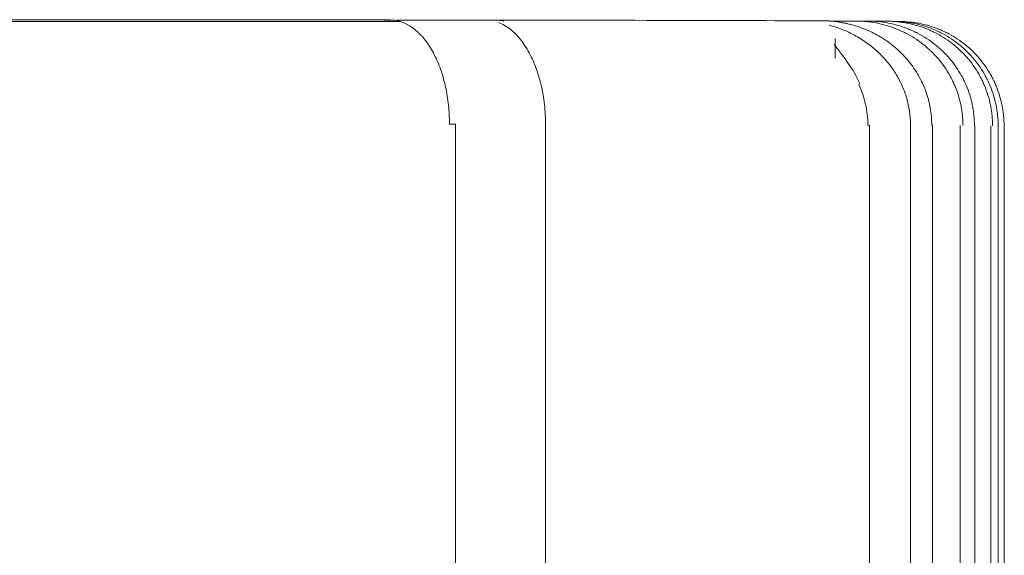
# Model space of a CAD drawing. Header units: millimetres. Extents: x 25069 to 61396, y 8621 to 21558.
# Tile 153 of 256: x 35892 to 35967, y 11559 to 11600. Entities that reach past the tile are written whole.
import ezdxf

# ---------------------------------------------------------------- set-up
doc = ezdxf.new("R2010")
doc.units = ezdxf.units.MM
doc.layers.add('10', color=7, linetype='Continuous')

msp = doc.modelspace()

# ---------------------------------------------------------------- linework, layer by layer
at = {"layer": '10', "color": 7, "linetype": 'Continuous', "lineweight": 13}
for p, q in [((35874.786, 11600.076), (35921.04, 11600.076)), ((35920.369, 11600.194), (35919.782, 11600.194)), ((35953.898, 11599.792), (35953.908, 11599.786)), ((35954.318, 11597.266), (35954.318, 11598.778)), ((35932.157, 11592.199), (35932.157, 11534.199)), ((35960.089, 11521.115), (35960.089, 11592.137)), ((35963.902, 11520.086), (35963.902, 11592.118)), ((35966.245, 11519.45), (35966.244, 11592.099))]:
    msp.add_line(p, q, dxfattribs=at)
at = {"layer": '10', "color": 7, "linetype": 'Continuous', "lineweight": 18}
for p, q in [((35955.868, 11600.116), (35955.315, 11600.116)), ((35957.255, 11600.098), (35958.304, 11600.098)), ((35925.261, 11534.209), (35925.261, 11592.207)), ((35956.939, 11522.01), (35956.939, 11592.148)), ((35961.774, 11520.694), (35961.774, 11592.129)), ((35965.005, 11519.81), (35965.004, 11592.111)), ((35966.803, 11592.092), (35966.797, 11592.092)), ((35966.803, 11519.311), (35966.803, 11592.092)), ((35967.253, 11592.079), (35967.253, 11519.179)), ((35967.27, 11519.214), (35967.27, 11592.076))]:
    msp.add_line(p, q, dxfattribs=at)
for centre, major_axis, start_param, end_param in [((35874.769, 11600.076), (-84.5, 0), 4.143462, 4.7122), ((35924.783, 11600.194), (5, 0), 3.784496, 5.484036), ((35874.769, 11600.076), (-84.5, 0), 3.508668, 4.026797), ((35955.316, 11600.12), (2, 0), 3.958218, 4.7122), ((35874.769, 11600.076), (-84.5, 0), 3.383404, 3.426308), ((35874.769, 11600.076), (-84.5, 0), 3.251091, 3.29287), ((35924.261, 11592.207), (-1, 0), 3.141546, 4.140899), ((35955.939, 11592.148), (-1, 0), 3.141587, 3.62137), ((35960.774, 11592.129), (-1, 0), 3.141722, 3.489948), ((35964.004, 11592.111), (-1, 0), 3.141568, 3.364563)]:
    msp.add_ellipse(centre, major_axis=major_axis, ratio=0.001711, start_param=start_param, end_param=end_param, dxfattribs=at)
for points, knots in [([(35920.747, 11600.149), (35920.663, 11600.166), (35920.583, 11600.178), (35920.431, 11600.194), (35920.359, 11600.198), (35920.292, 11600.198)], [0, 0, 0, 0, 0.5, 0.5, 1, 1, 1, 1]), ([(35924.801, 11592.209), (35924.801, 11592.332), (35924.8, 11592.454), (35924.795, 11592.638), (35924.793, 11592.699), (35924.788, 11592.822), (35924.785, 11592.883), (35924.769, 11593.186), (35924.731, 11593.668), (35924.669, 11594.139), (35924.594, 11594.605), (35924.551, 11594.836), (35924.488, 11595.121), (35924.476, 11595.178), (35924.449, 11595.292), (35924.435, 11595.348), (35924.394, 11595.516), (35924.364, 11595.627), (35924.273, 11595.954), (35924.139, 11596.379), (35923.985, 11596.78), (35923.82, 11597.169), (35923.732, 11597.358), (35923.546, 11597.723), (35923.448, 11597.897), (35923.246, 11598.227), (35923.035, 11598.54), (35922.81, 11598.818), (35922.634, 11599.014), (35922.575, 11599.077), (35922.484, 11599.168), (35922.454, 11599.198), (35922.392, 11599.257), (35922.361, 11599.285), (35922.207, 11599.425), (35922.081, 11599.526), (35921.825, 11599.707), (35921.695, 11599.787), (35921.431, 11599.927), (35921.297, 11599.987), (35921.127, 11600.048), (35921.092, 11600.059), (35921.024, 11600.081), (35920.989, 11600.091), (35920.886, 11600.12), (35920.817, 11600.136), (35920.747, 11600.149)], [0, 0, 0, 0, 0.03125, 0.03125, 0.046875, 0.046875, 0.0625, 0.0625, 0.125, 0.1875, 0.1875, 0.25, 0.25, 0.265625, 0.265625, 0.28125, 0.28125, 0.3125, 0.3125, 0.375, 0.4375, 0.4375, 0.5, 0.5, 0.5625, 0.5625, 0.625, 0.6875, 0.6875, 0.71875, 0.71875, 0.734375, 0.734375, 0.75, 0.75, 0.8125, 0.8125, 0.875, 0.875, 0.9375, 0.9375, 0.953125, 0.953125, 0.96875, 0.96875, 1, 1, 1, 1]), ([(35928.269, 11600.188), (35928.396, 11600.188), (35928.518, 11600.182), (35928.749, 11600.158), (35928.859, 11600.141), (35928.963, 11600.117)], [0, 0, 0, 0, 0.5, 0.5, 1, 1, 1, 1]), ([(35955.569, 11599.832), (35955.477, 11599.856), (35955.385, 11599.88), (35955.248, 11599.913), (35955.202, 11599.923), (35955.111, 11599.944), (35955.066, 11599.954), (35954.932, 11599.982), (35954.844, 11600), (35954.671, 11600.031), (35954.585, 11600.045), (35954.459, 11600.064), (35954.418, 11600.07), (35954.337, 11600.081), (35954.297, 11600.086), (35954.179, 11600.099), (35954.104, 11600.106), (35953.995, 11600.115), (35953.96, 11600.117), (35953.89, 11600.121), (35953.856, 11600.123), (35953.758, 11600.127), (35953.697, 11600.128), (35953.64, 11600.128)], [0, 0, 0, 0, 0.125, 0.125, 0.1875, 0.1875, 0.25, 0.25, 0.375, 0.375, 0.5, 0.5, 0.5625, 0.5625, 0.625, 0.625, 0.75, 0.75, 0.8125, 0.8125, 0.875, 0.875, 1, 1, 1, 1]), ([(35955.868, 11600.116), (35956.002, 11600.116), (35956.135, 11600.113), (35956.336, 11600.104), (35956.402, 11600.1), (35956.536, 11600.091), (35956.603, 11600.085), (35956.935, 11600.054), (35957.199, 11600.016), (35957.719, 11599.917), (35957.975, 11599.855), (35958.483, 11599.708), (35958.734, 11599.623), (35959.043, 11599.5), (35959.105, 11599.475), (35959.227, 11599.423), (35959.289, 11599.396), (35959.472, 11599.313), (35959.592, 11599.255), (35959.947, 11599.074), (35960.406, 11598.81), (35960.837, 11598.505), (35961.149, 11598.26), (35961.251, 11598.176), (35961.402, 11598.045), (35961.452, 11598.001), (35961.551, 11597.911), (35961.6, 11597.865), (35961.842, 11597.634), (35962.024, 11597.44), (35962.369, 11597.039), (35962.531, 11596.83), (35962.834, 11596.397), (35962.974, 11596.172), (35963.137, 11595.881), (35963.169, 11595.823), (35963.231, 11595.705), (35963.261, 11595.645), (35963.35, 11595.465), (35963.406, 11595.344), (35963.565, 11594.978), (35963.75, 11594.482), (35963.885, 11593.97), (35963.966, 11593.58), (35963.99, 11593.449), (35964.021, 11593.251), (35964.031, 11593.184), (35964.048, 11593.052), (35964.055, 11592.985), (35964.09, 11592.652), (35964.104, 11592.385), (35964.104, 11592.117)], [0, 0, 0, 0, 0.03125, 0.03125, 0.046875, 0.046875, 0.0625, 0.0625, 0.125, 0.125, 0.1875, 0.1875, 0.25, 0.25, 0.265625, 0.265625, 0.28125, 0.28125, 0.3125, 0.3125, 0.375, 0.4375, 0.4375, 0.46875, 0.46875, 0.484375, 0.484375, 0.5, 0.5, 0.5625, 0.5625, 0.625, 0.625, 0.6875, 0.6875, 0.703125, 0.703125, 0.71875, 0.71875, 0.75, 0.75, 0.8125, 0.875, 0.875, 0.90625, 0.90625, 0.921875, 0.921875, 0.9375, 0.9375, 1, 1, 1, 1]), ([(35964.98, 11592.111), (35964.98, 11592.378), (35964.966, 11592.644), (35964.925, 11593.042), (35964.908, 11593.174), (35964.868, 11593.437), (35964.844, 11593.567), (35964.764, 11593.956), (35964.632, 11594.465), (35964.45, 11594.96), (35964.294, 11595.325), (35964.238, 11595.445), (35964.151, 11595.625), (35964.121, 11595.684), (35964.059, 11595.803), (35964.028, 11595.861), (35963.868, 11596.152), (35963.729, 11596.376), (35963.43, 11596.809), (35963.27, 11597.018), (35962.929, 11597.421), (35962.748, 11597.614), (35962.508, 11597.846), (35962.46, 11597.892), (35962.362, 11597.982), (35962.214, 11598.115), (35962.062, 11598.242), (35961.752, 11598.489), (35961.325, 11598.796), (35960.868, 11599.061), (35960.574, 11599.213), (35960.485, 11599.258), (35960.395, 11599.301), (35960.335, 11599.329), (35960.305, 11599.343), (35960.153, 11599.413), (35960.031, 11599.465), (35959.663, 11599.613), (35959.414, 11599.699), (35958.91, 11599.847), (35958.654, 11599.909), (35958.137, 11600.009), (35957.875, 11600.047), (35957.477, 11600.085), (35957.344, 11600.095), (35957.078, 11600.107), (35956.944, 11600.11), (35956.811, 11600.11)], [0, 0, 0, 0, 0.0625, 0.0625, 0.09375, 0.09375, 0.125, 0.125, 0.1875, 0.25, 0.25, 0.28125, 0.28125, 0.296875, 0.296875, 0.3125, 0.3125, 0.375, 0.375, 0.4375, 0.4375, 0.5, 0.5, 0.515625, 0.515625, 0.53125, 0.5625, 0.5625, 0.625, 0.6875, 0.6875, 0.703125, 0.710938, 0.710938, 0.71875, 0.71875, 0.75, 0.75, 0.8125, 0.8125, 0.875, 0.875, 0.9375, 0.9375, 0.96875, 0.96875, 1, 1, 1, 1]), ([(35958.304, 11600.098), (35958.569, 11600.098), (35958.834, 11600.085), (35959.163, 11600.053), (35959.229, 11600.045), (35959.36, 11600.029), (35959.556, 11600.003), (35959.751, 11599.969), (35960.136, 11599.893), (35960.644, 11599.767), (35961.137, 11599.593), (35961.502, 11599.444), (35961.623, 11599.391), (35961.773, 11599.321), (35961.803, 11599.307), (35961.863, 11599.278), (35961.952, 11599.234), (35962.04, 11599.189), (35962.331, 11599.035), (35962.782, 11598.768), (35963.204, 11598.459), (35963.611, 11598.129), (35963.807, 11597.954), (35964.184, 11597.581), (35964.362, 11597.387), (35964.697, 11596.984), (35964.854, 11596.775), (35965.147, 11596.342), (35965.283, 11596.118), (35965.44, 11595.828), (35965.471, 11595.77), (35965.531, 11595.652), (35965.56, 11595.593), (35965.646, 11595.414), (35965.7, 11595.293), (35965.852, 11594.93), (35966.031, 11594.437), (35966.16, 11593.93), (35966.238, 11593.545), (35966.261, 11593.415), (35966.29, 11593.22), (35966.299, 11593.154), (35966.316, 11593.023), (35966.323, 11592.957), (35966.356, 11592.627), (35966.37, 11592.363), (35966.37, 11592.098)], [0, 0, 0, 0, 0.0625, 0.0625, 0.078125, 0.078125, 0.09375, 0.125, 0.125, 0.1875, 0.25, 0.25, 0.28125, 0.28125, 0.289063, 0.289063, 0.296875, 0.3125, 0.3125, 0.375, 0.4375, 0.4375, 0.5, 0.5, 0.5625, 0.5625, 0.625, 0.625, 0.6875, 0.6875, 0.703125, 0.703125, 0.71875, 0.71875, 0.75, 0.75, 0.8125, 0.875, 0.875, 0.90625, 0.90625, 0.921875, 0.921875, 0.9375, 0.9375, 1, 1, 1, 1]), ([(35966.797, 11592.092), (35966.797, 11592.356), (35966.784, 11592.62), (35966.751, 11592.949), (35966.744, 11593.015), (35966.728, 11593.146), (35966.701, 11593.342), (35966.667, 11593.536), (35966.589, 11593.921), (35966.461, 11594.427), (35966.284, 11594.918), (35966.132, 11595.282), (35966.079, 11595.402), (35966.008, 11595.551), (35965.993, 11595.581), (35965.964, 11595.64), (35965.92, 11595.729), (35965.874, 11595.816), (35965.718, 11596.106), (35965.583, 11596.33), (35965.292, 11596.762), (35965.136, 11596.971), (35964.803, 11597.375), (35964.626, 11597.569), (35964.25, 11597.942), (35964.055, 11598.117), (35963.65, 11598.448), (35963.23, 11598.757), (35962.781, 11599.025), (35962.491, 11599.179), (35962.432, 11599.21), (35962.314, 11599.269), (35962.255, 11599.297), (35962.075, 11599.382), (35961.955, 11599.435), (35961.591, 11599.585), (35961.098, 11599.76), (35960.592, 11599.886), (35960.207, 11599.963), (35960.078, 11599.985), (35959.883, 11600.014), (35959.817, 11600.023), (35959.686, 11600.039), (35959.621, 11600.046), (35959.292, 11600.079), (35959.028, 11600.092), (35958.763, 11600.092)], [0, 0, 0, 0, 0.0625, 0.0625, 0.078125, 0.078125, 0.09375, 0.125, 0.125, 0.1875, 0.25, 0.25, 0.28125, 0.28125, 0.289063, 0.289063, 0.296875, 0.3125, 0.3125, 0.375, 0.375, 0.4375, 0.4375, 0.5, 0.5, 0.5625, 0.5625, 0.625, 0.6875, 0.6875, 0.703125, 0.703125, 0.71875, 0.71875, 0.75, 0.75, 0.8125, 0.875, 0.875, 0.90625, 0.90625, 0.921875, 0.921875, 0.9375, 0.9375, 1, 1, 1, 1]), ([(35959.252, 11600.079), (35959.516, 11600.079), (35959.779, 11600.066), (35960.107, 11600.033), (35960.173, 11600.026), (35960.304, 11600.01), (35960.499, 11599.983), (35960.692, 11599.949), (35961.076, 11599.872), (35961.582, 11599.745), (35962.073, 11599.57), (35962.436, 11599.419), (35962.556, 11599.366), (35962.705, 11599.296), (35962.735, 11599.281), (35962.794, 11599.252), (35962.882, 11599.208), (35962.97, 11599.163), (35963.259, 11599.008), (35963.706, 11598.74), (35964.125, 11598.429), (35964.528, 11598.099), (35964.722, 11597.923), (35965.096, 11597.549), (35965.272, 11597.355), (35965.603, 11596.952), (35965.913, 11596.533), (35966.182, 11596.086), (35966.337, 11595.797), (35966.382, 11595.709), (35966.426, 11595.621), (35966.455, 11595.562), (35966.469, 11595.532), (35966.54, 11595.383), (35966.593, 11595.263), (35966.744, 11594.9), (35966.919, 11594.409), (35967.046, 11593.904), (35967.123, 11593.52), (35967.146, 11593.391), (35967.175, 11593.196), (35967.184, 11593.131), (35967.2, 11593), (35967.207, 11592.934), (35967.24, 11592.606), (35967.253, 11592.343), (35967.253, 11592.079)], [0, 0, 0, 0, 0.0625, 0.0625, 0.078125, 0.078125, 0.09375, 0.125, 0.125, 0.1875, 0.25, 0.25, 0.28125, 0.28125, 0.289063, 0.289063, 0.296875, 0.3125, 0.3125, 0.375, 0.4375, 0.4375, 0.5, 0.5, 0.5625, 0.5625, 0.625, 0.6875, 0.6875, 0.703125, 0.710938, 0.710938, 0.71875, 0.71875, 0.75, 0.75, 0.8125, 0.875, 0.875, 0.90625, 0.90625, 0.921875, 0.921875, 0.9375, 0.9375, 1, 1, 1, 1]), ([(35961.714, 11592.13), (35961.714, 11592.186), (35961.713, 11592.241), (35961.71, 11592.353), (35961.705, 11592.519), (35961.694, 11592.685), (35961.665, 11593.015), (35961.608, 11593.451), (35961.513, 11593.881), (35961.428, 11594.201), (35961.382, 11594.36), (35961.331, 11594.519), (35961.295, 11594.624), (35961.277, 11594.677), (35961.182, 11594.939), (35961.098, 11595.143), (35960.914, 11595.544), (35960.713, 11595.935), (35960.364, 11596.495), (35960.099, 11596.849), (35959.924, 11597.065), (35959.888, 11597.108), (35959.816, 11597.193), (35959.708, 11597.319), (35959.595, 11597.441), (35959.366, 11597.679), (35959.05, 11597.984), (35958.54, 11598.401), (35958.177, 11598.653), (35957.944, 11598.802), (35957.897, 11598.831), (35957.802, 11598.889), (35957.754, 11598.918), (35957.61, 11599.002), (35957.513, 11599.055), (35957.22, 11599.211), (35956.823, 11599.403), (35956.207, 11599.645), (35955.784, 11599.775), (35955.569, 11599.832)], [0, 0, 0, 0, 0.015625, 0.015625, 0.03125, 0.0625, 0.0625, 0.125, 0.1875, 0.1875, 0.21875, 0.234375, 0.234375, 0.25, 0.25, 0.3125, 0.3125, 0.375, 0.4375, 0.5, 0.5, 0.515625, 0.515625, 0.53125, 0.5625, 0.5625, 0.625, 0.6875, 0.75, 0.75, 0.765625, 0.765625, 0.78125, 0.78125, 0.8125, 0.8125, 0.875, 0.9375, 1, 1, 1, 1]), ([(35954.318, 11598.779), (35954.318, 11598.697), (35954.318, 11598.598), (35954.318, 11598.418), (35954.318, 11598.353), (35954.318, 11598.212), (35954.318, 11598.135), (35954.318, 11598.053)], [0, 0, 0, 0, 0.5, 0.5, 0.75, 0.75, 1, 1, 1, 1]), ([(35956.199, 11595.287), (35956.168, 11595.374), (35955.929, 11596.003), (35955.323, 11596.872), (35954.693, 11597.736), (35954.384, 11598.145), (35954.285, 11598.294), (35954.263, 11598.336), (35954.265, 11598.332), (35954.265, 11598.332)], [0, 0, 0, 0, 0.065617, 0.479645, 0.738673, 0.87698, 0.951454, 0.99591, 1, 1, 1, 1]), ([(35956.826, 11592.149), (35956.826, 11592.417), (35956.811, 11592.684), (35956.753, 11593.215), (35956.709, 11593.478), (35956.592, 11594.002), (35956.519, 11594.26), (35956.347, 11594.765), (35956.248, 11595.013), (35956.135, 11595.256)], [0, 0, 0, 0, 0.25, 0.25, 0.5, 0.5, 0.75, 0.75, 1, 1, 1, 1])]:
    msp.add_open_spline(points, degree=3, knots=knots, dxfattribs=at)
at = {"layer": '10', "color": 7, "linetype": 'Continuous', "lineweight": 13}
for points, knots in [([(35928.558, 11600), (35928.716, 11599.939), (35928.872, 11599.864), (35929.169, 11599.691), (35929.311, 11599.594), (35929.586, 11599.379), (35929.72, 11599.26), (35930.11, 11598.871), (35930.354, 11598.57), (35930.811, 11597.877), (35931.017, 11597.495), (35931.292, 11596.876), (35931.377, 11596.662), (35931.537, 11596.218), (35931.612, 11595.986), (35931.813, 11595.28), (35931.919, 11594.793), (35932.076, 11593.784), (35932.126, 11593.258), (35932.153, 11592.557), (35932.157, 11592.378), (35932.157, 11592.199)], [0, 0, 0, 0, 0.078536, 0.078536, 0.151169, 0.151169, 0.223801, 0.223801, 0.369066, 0.369066, 0.514332, 0.514332, 0.586964, 0.586964, 0.659597, 0.659597, 0.804862, 0.804862, 0.950127, 0.950127, 1, 1, 1, 1]), ([(35953.898, 11599.792), (35954.002, 11599.763), (35954.106, 11599.733), (35954.523, 11599.602), (35954.832, 11599.486), (35955.439, 11599.221), (35955.738, 11599.07), (35956.595, 11598.576), (35957.123, 11598.187), (35957.846, 11597.509), (35958.077, 11597.266), (35958.502, 11596.758), (35958.697, 11596.493), (35959.052, 11595.941), (35959.213, 11595.654), (35959.498, 11595.057), (35959.622, 11594.745), (35959.929, 11593.801), (35960.048, 11593.154), (35960.086, 11592.372), (35960.089, 11592.254), (35960.089, 11592.137)], [0, 0, 0, 0, 0.030928, 0.030928, 0.124529, 0.124529, 0.218129, 0.218129, 0.405331, 0.405331, 0.498932, 0.498932, 0.592533, 0.592533, 0.686134, 0.686134, 0.779734, 0.779734, 0.966936, 0.966936, 1, 1, 1, 1])]:
    msp.add_open_spline(points, degree=3, knots=knots, dxfattribs=at)

doc.saveas('drawing.dxf')
